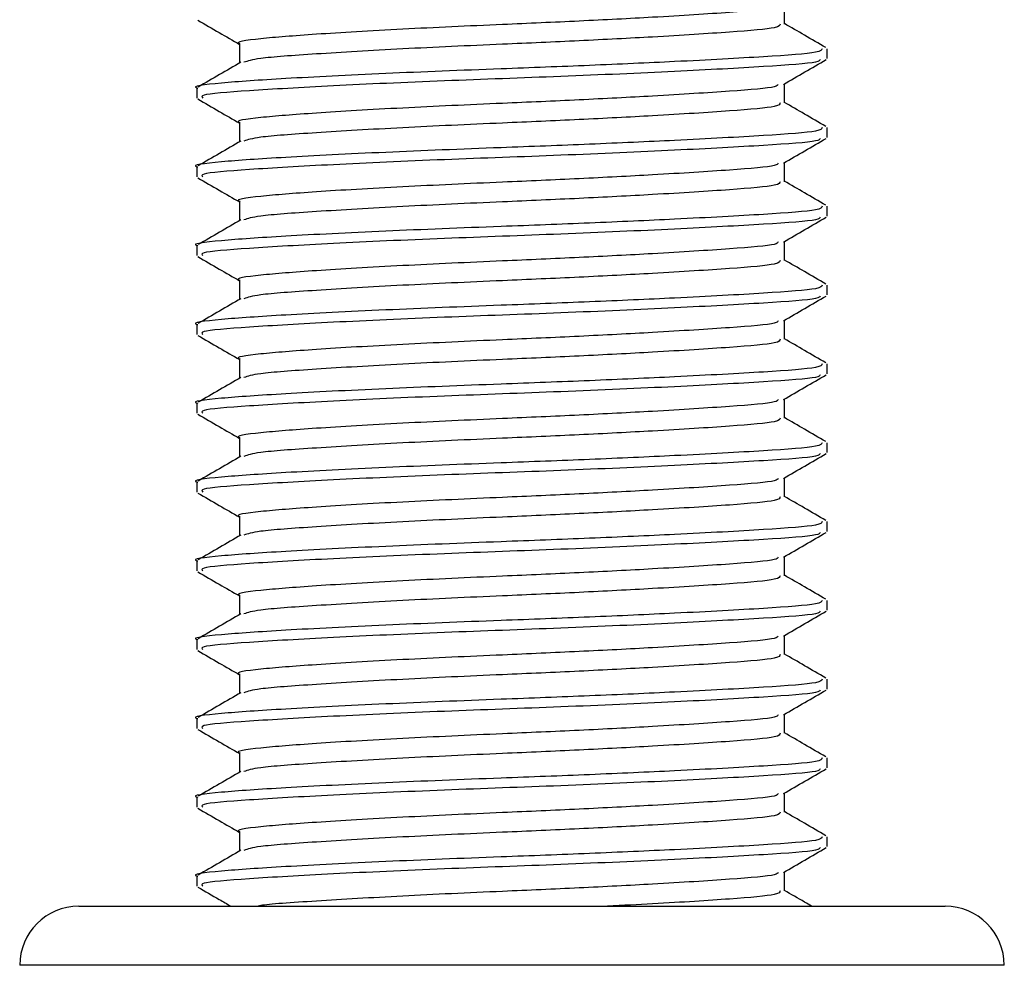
# Model space of a CAD drawing. Header units: millimetres. Extents: x 0 to 420, y 0 to 297.
# Tile 42 of 56: x 296.21 to 299.16, y 167.02 to 169.85. Entities that reach past the tile are written whole.
import ezdxf

# ---------------------------------------------------------------- set-up
doc = ezdxf.new("R2010")
doc.units = ezdxf.units.MM

msp = doc.modelspace()

# ---------------------------------------------------------------- linework, layer by layer
at = {"color": 7, "linetype": 'Continuous', "lineweight": 25}
for p, q in [((298.5041, 169.8384), (298.5041, 169.8957)), ((296.8724, 169.7794), (296.8724, 169.722)), ((298.6318, 169.7352), (298.6318, 169.7646)), ((296.7447, 169.6467), (296.7447, 169.6171)), ((298.5041, 169.6025), (298.5041, 169.6598)), ((296.8724, 169.5435), (296.8724, 169.4861)), ((298.6318, 169.4993), (298.6318, 169.5287)), ((296.7447, 169.4108), (296.7447, 169.3813)), ((298.5041, 169.3666), (298.5041, 169.4239)), ((296.8724, 169.3076), (296.8724, 169.2502)), ((298.6318, 169.2634), (298.6318, 169.2929)), ((296.7447, 169.1749), (296.7447, 169.1454)), ((298.5041, 169.1307), (298.5041, 169.188)), ((296.8724, 169.0717), (296.8724, 169.0143)), ((298.6318, 169.0275), (298.6318, 169.057)), ((296.7447, 168.939), (296.7447, 168.9095)), ((298.5041, 168.8948), (298.5041, 168.9521)), ((296.8724, 168.8358), (296.8724, 168.7784)), ((298.6318, 168.7916), (298.6318, 168.8211)), ((296.7447, 168.7031), (296.7447, 168.6736)), ((298.5041, 168.6589), (298.5041, 168.7162)), ((296.8724, 168.5999), (296.8724, 168.5425)), ((298.6318, 168.5557), (298.6318, 168.5852)), ((296.7447, 168.4672), (296.7447, 168.4377)), ((298.5041, 168.423), (298.5041, 168.4803)), ((296.8724, 168.364), (296.8724, 168.3066)), ((298.6318, 168.3198), (298.6318, 168.3493)), ((296.7447, 168.2313), (296.7447, 168.2018)), ((298.5041, 168.1871), (298.5041, 168.2444)), ((296.8724, 168.1282), (296.8724, 168.0707)), ((298.6318, 168.0839), (298.6318, 168.1134)), ((296.7447, 167.9955), (296.7447, 167.9659)), ((298.5041, 167.9512), (298.5041, 168.0086)), ((296.8724, 167.8923), (296.8724, 167.8349)), ((298.6318, 167.848), (298.6318, 167.8775)), ((296.7447, 167.7596), (296.7447, 167.73)), ((298.5041, 167.7154), (298.5041, 167.7727)), ((296.8724, 167.6564), (296.8724, 167.599)), ((298.6318, 167.6122), (298.6318, 167.6416)), ((296.7447, 167.5237), (296.7447, 167.4941)), ((298.5041, 167.4795), (298.5041, 167.5368)), ((296.8724, 167.4205), (296.8724, 167.3631)), ((298.6318, 167.3763), (298.6318, 167.4057)), ((296.7447, 167.2878), (296.7447, 167.2583)), ((298.5041, 167.2436), (298.5041, 167.3009)), ((296.3909, 167.198), (298.9849, 167.198)), ((298.9849, 167.198), (298.9856, 167.198)), ((299.1626, 167.021), (296.2139, 167.021))]:
    msp.add_line(p, q, dxfattribs=at)
for centre, start, end in [((296.3909, 167.021), 90, 180), ((298.9856, 167.021), 0, 90)]:
    msp.add_arc(centre, 0.1769, start, end, dxfattribs=at)
for points, knots in [([(298.4857, 169.8938), (298.4844, 169.8914), (298.4806, 169.884), (298.3496, 169.8734), (298.1382, 169.8599), (297.8942, 169.8472), (297.6342, 169.8359), (297.3513, 169.8232), (297.0891, 169.8076), (296.9253, 169.7946), (296.8541, 169.7847), (296.8739, 169.7796), (296.8746, 169.7794)], [0, 0, 0, 0, 0.060472, 0.182626, 0.30785, 0.404113, 0.497113, 0.6207, 0.747728, 0.869849, 0.995119, 1, 1, 1, 1]), ([(296.7475, 169.8501), (296.7688, 169.8377), (296.8105, 169.8136), (296.8521, 169.7895), (296.8724, 169.7777)], [0, 0, 0, 0, 0.513038, 1, 1, 1, 1]), ([(298.4915, 169.8384), (298.4907, 169.8347), (298.4887, 169.8261), (298.351, 169.8144), (298.1379, 169.801), (297.8942, 169.7882), (297.6344, 169.7769), (297.3501, 169.7642), (297.0937, 169.7487), (296.9216, 169.7366), (296.8967, 169.7279), (296.8856, 169.724)], [0, 0, 0, 0, 0.090008, 0.212326, 0.337718, 0.43411, 0.527236, 0.650988, 0.778186, 0.900472, 1, 1, 1, 1]), ([(298.6285, 169.7679), (298.6071, 169.7803), (298.5657, 169.8043), (298.5242, 169.8283), (298.5041, 169.8399)], [0, 0, 0, 0, 0.515208, 1, 1, 1, 1]), ([(298.6171, 169.7646), (298.6162, 169.761), (298.6139, 169.7524), (298.4547, 169.7407), (298.2083, 169.7273), (297.9265, 169.7145), (297.6257, 169.7032), (297.2986, 169.6905), (296.9954, 169.675), (296.8059, 169.662), (296.7236, 169.652), (296.7464, 169.6469), (296.7473, 169.6467)], [0, 0, 0, 0, 0.0871164, 0.2058056, 0.3274743, 0.4210023, 0.5113649, 0.6314445, 0.7548636, 0.8735215, 0.995235, 1, 1, 1, 1]), ([(296.8761, 169.7241), (296.8548, 169.7118), (296.8121, 169.687), (296.7694, 169.6623), (296.748, 169.65)], [0, 0, 0, 0, 0.499904, 1, 1, 1, 1]), ([(298.6113, 169.7321), (298.6099, 169.7295), (298.6057, 169.722), (298.4533, 169.7112), (298.1872, 169.6966), (297.8421, 169.6813), (297.4772, 169.6686), (297.1403, 169.6534), (296.8891, 169.6387), (296.7521, 169.6277), (296.7595, 169.62), (296.7622, 169.6171)], [0, 0, 0, 0, 0.06376, 0.185538, 0.310372, 0.436457, 0.557702, 0.683704, 0.808674, 0.930359, 1, 1, 1, 1]), ([(298.5009, 169.6579), (298.5222, 169.6703), (298.565, 169.695), (298.6077, 169.7198), (298.629, 169.7321)], [0, 0, 0, 0, 0.499899, 1, 1, 1, 1]), ([(298.4857, 169.658), (298.4844, 169.6555), (298.4806, 169.6481), (298.3496, 169.6375), (298.1382, 169.6241), (297.8942, 169.6113), (297.6342, 169.6), (297.3513, 169.5873), (297.0891, 169.5717), (296.9253, 169.5588), (296.8541, 169.5488), (296.8739, 169.5437), (296.8746, 169.5435)], [0, 0, 0, 0, 0.060472, 0.182626, 0.30785, 0.404113, 0.497113, 0.6207, 0.747728, 0.869849, 0.995119, 1, 1, 1, 1]), ([(296.7475, 169.6142), (296.7688, 169.6018), (296.8105, 169.5777), (296.8521, 169.5536), (296.8724, 169.5418)], [0, 0, 0, 0, 0.513038, 1, 1, 1, 1]), ([(298.4915, 169.6025), (298.4907, 169.5988), (298.4887, 169.5903), (298.351, 169.5785), (298.1379, 169.5651), (297.8942, 169.5523), (297.6344, 169.541), (297.3501, 169.5283), (297.0937, 169.5128), (296.9216, 169.5007), (296.8967, 169.492), (296.8856, 169.4881)], [0, 0, 0, 0, 0.090008, 0.212326, 0.337718, 0.43411, 0.527236, 0.650988, 0.778186, 0.900472, 1, 1, 1, 1]), ([(298.6285, 169.532), (298.6071, 169.5444), (298.5657, 169.5684), (298.5242, 169.5924), (298.5041, 169.604)], [0, 0, 0, 0, 0.515208, 1, 1, 1, 1]), ([(298.6171, 169.5287), (298.6162, 169.5251), (298.6139, 169.5165), (298.4547, 169.5048), (298.2083, 169.4914), (297.9265, 169.4786), (297.6257, 169.4673), (297.2986, 169.4546), (296.9954, 169.4391), (296.8059, 169.4261), (296.7236, 169.4161), (296.7464, 169.411), (296.7473, 169.4108)], [0, 0, 0, 0, 0.087116, 0.205806, 0.327474, 0.421002, 0.511365, 0.631445, 0.754864, 0.873521, 0.995235, 1, 1, 1, 1]), ([(296.8761, 169.4883), (296.8548, 169.4759), (296.8121, 169.4511), (296.7694, 169.4264), (296.748, 169.4141)], [0, 0, 0, 0, 0.4999039, 1, 1, 1, 1]), ([(298.6113, 169.4962), (298.6099, 169.4936), (298.6057, 169.4861), (298.4533, 169.4753), (298.1872, 169.4607), (297.8421, 169.4455), (297.4772, 169.4327), (297.1403, 169.4175), (296.8891, 169.4028), (296.7521, 169.3918), (296.7595, 169.3841), (296.7622, 169.3813)], [0, 0, 0, 0, 0.06376, 0.1855377, 0.3103724, 0.436457, 0.5577025, 0.6837036, 0.8086745, 0.9303586, 1, 1, 1, 1]), ([(298.5009, 169.422), (298.5222, 169.4344), (298.565, 169.4591), (298.6077, 169.4839), (298.629, 169.4962)], [0, 0, 0, 0, 0.499899, 1, 1, 1, 1]), ([(298.4857, 169.4221), (298.4844, 169.4196), (298.4806, 169.4123), (298.3496, 169.4016), (298.1382, 169.3882), (297.8942, 169.3754), (297.6342, 169.3641), (297.3513, 169.3514), (297.0891, 169.3359), (296.9253, 169.3229), (296.8541, 169.3129), (296.8739, 169.3078), (296.8746, 169.3076)], [0, 0, 0, 0, 0.060472, 0.182626, 0.30785, 0.404113, 0.497113, 0.6207, 0.747728, 0.869849, 0.995119, 1, 1, 1, 1]), ([(296.7475, 169.3783), (296.7688, 169.3659), (296.8105, 169.3418), (296.8521, 169.3177), (296.8724, 169.3059)], [0, 0, 0, 0, 0.513038, 1, 1, 1, 1]), ([(298.4915, 169.3666), (298.4907, 169.363), (298.4887, 169.3544), (298.351, 169.3426), (298.1379, 169.3292), (297.8942, 169.3164), (297.6344, 169.3051), (297.3501, 169.2924), (297.0937, 169.2769), (296.9216, 169.2648), (296.8967, 169.2561), (296.8856, 169.2522)], [0, 0, 0, 0, 0.090008, 0.212326, 0.337718, 0.43411, 0.527236, 0.650988, 0.778186, 0.900472, 1, 1, 1, 1]), ([(298.6285, 169.2961), (298.6071, 169.3085), (298.5657, 169.3325), (298.5242, 169.3565), (298.5041, 169.3681)], [0, 0, 0, 0, 0.5152084, 1, 1, 1, 1]), ([(298.6171, 169.2929), (298.6162, 169.2892), (298.6139, 169.2806), (298.4547, 169.2689), (298.2083, 169.2555), (297.9265, 169.2427), (297.6257, 169.2314), (297.2986, 169.2187), (296.9954, 169.2032), (296.8059, 169.1902), (296.7236, 169.1802), (296.7464, 169.1751), (296.7473, 169.1749)], [0, 0, 0, 0, 0.087116, 0.205806, 0.327474, 0.421002, 0.511365, 0.631445, 0.754864, 0.873521, 0.995235, 1, 1, 1, 1]), ([(296.8761, 169.2524), (296.8548, 169.24), (296.8121, 169.2153), (296.7694, 169.1905), (296.748, 169.1782)], [0, 0, 0, 0, 0.499904, 1, 1, 1, 1]), ([(298.6113, 169.2603), (298.6099, 169.2577), (298.6057, 169.2502), (298.4533, 169.2394), (298.1872, 169.2248), (297.8421, 169.2096), (297.4772, 169.1968), (297.1403, 169.1816), (296.8891, 169.1669), (296.7521, 169.1559), (296.7595, 169.1482), (296.7622, 169.1454)], [0, 0, 0, 0, 0.06376, 0.1855377, 0.3103724, 0.436457, 0.5577025, 0.6837036, 0.8086745, 0.9303586, 1, 1, 1, 1]), ([(298.5009, 169.1861), (298.5222, 169.1985), (298.565, 169.2232), (298.6077, 169.248), (298.629, 169.2603)], [0, 0, 0, 0, 0.499899, 1, 1, 1, 1]), ([(298.4857, 169.1862), (298.4844, 169.1837), (298.4806, 169.1764), (298.3496, 169.1657), (298.1382, 169.1523), (297.8942, 169.1395), (297.6342, 169.1282), (297.3513, 169.1155), (297.0891, 169.1), (296.9253, 169.087), (296.8541, 169.077), (296.8739, 169.0719), (296.8746, 169.0717)], [0, 0, 0, 0, 0.060472, 0.182626, 0.30785, 0.404113, 0.497113, 0.6207, 0.747728, 0.869849, 0.995119, 1, 1, 1, 1]), ([(296.7475, 169.1424), (296.7688, 169.13), (296.8105, 169.1059), (296.8521, 169.0818), (296.8724, 169.0701)], [0, 0, 0, 0, 0.513038, 1, 1, 1, 1]), ([(298.4915, 169.1307), (298.4907, 169.1271), (298.4887, 169.1185), (298.351, 169.1067), (298.1379, 169.0933), (297.8942, 169.0805), (297.6344, 169.0693), (297.3501, 169.0566), (297.0937, 169.041), (296.9216, 169.0289), (296.8967, 169.0202), (296.8856, 169.0163)], [0, 0, 0, 0, 0.090008, 0.212326, 0.337718, 0.43411, 0.527236, 0.650988, 0.778186, 0.900472, 1, 1, 1, 1]), ([(298.6285, 169.0602), (298.6071, 169.0726), (298.5657, 169.0966), (298.5242, 169.1206), (298.5041, 169.1322)], [0, 0, 0, 0, 0.5152084, 1, 1, 1, 1]), ([(298.6171, 169.057), (298.6162, 169.0533), (298.6139, 169.0448), (298.4547, 169.033), (298.2083, 169.0196), (297.9265, 169.0068), (297.6257, 168.9955), (297.2986, 168.9828), (296.9954, 168.9673), (296.8059, 168.9543), (296.7236, 168.9443), (296.7464, 168.9392), (296.7473, 168.939)], [0, 0, 0, 0, 0.087116, 0.205806, 0.327474, 0.421002, 0.511365, 0.631445, 0.754864, 0.873521, 0.995235, 1, 1, 1, 1]), ([(296.8761, 169.0165), (296.8548, 169.0041), (296.8121, 168.9794), (296.7694, 168.9546), (296.748, 168.9423)], [0, 0, 0, 0, 0.499904, 1, 1, 1, 1]), ([(298.6113, 169.0244), (298.6099, 169.0218), (298.6057, 169.0143), (298.4533, 169.0035), (298.1872, 168.9889), (297.8421, 168.9737), (297.4772, 168.9609), (297.1403, 168.9457), (296.8891, 168.931), (296.7521, 168.9201), (296.7595, 168.9123), (296.7622, 168.9095)], [0, 0, 0, 0, 0.06376, 0.1855377, 0.3103724, 0.436457, 0.5577025, 0.6837036, 0.8086745, 0.9303586, 1, 1, 1, 1]), ([(298.5009, 168.9502), (298.5222, 168.9626), (298.565, 168.9874), (298.6077, 169.0121), (298.629, 169.0244)], [0, 0, 0, 0, 0.499899, 1, 1, 1, 1]), ([(298.4857, 168.9503), (298.4844, 168.9478), (298.4806, 168.9405), (298.3496, 168.9298), (298.1382, 168.9164), (297.8942, 168.9036), (297.6342, 168.8923), (297.3513, 168.8796), (297.0891, 168.8641), (296.9253, 168.8511), (296.8541, 168.8411), (296.8739, 168.836), (296.8746, 168.8358)], [0, 0, 0, 0, 0.060472, 0.182626, 0.30785, 0.404113, 0.497113, 0.6207, 0.747728, 0.869849, 0.995119, 1, 1, 1, 1]), ([(296.7475, 168.9065), (296.7688, 168.8941), (296.8105, 168.87), (296.8521, 168.8459), (296.8724, 168.8342)], [0, 0, 0, 0, 0.513038, 1, 1, 1, 1]), ([(298.4915, 168.8948), (298.4907, 168.8912), (298.4887, 168.8826), (298.351, 168.8708), (298.1379, 168.8574), (297.8942, 168.8446), (297.6344, 168.8334), (297.3501, 168.8207), (297.0937, 168.8051), (296.9216, 168.793), (296.8967, 168.7843), (296.8856, 168.7804)], [0, 0, 0, 0, 0.0900083, 0.2123263, 0.3377184, 0.4341099, 0.5272356, 0.6509881, 0.7781862, 0.9004719, 1, 1, 1, 1]), ([(298.6285, 168.8243), (298.6071, 168.8367), (298.5657, 168.8607), (298.5242, 168.8847), (298.5041, 168.8964)], [0, 0, 0, 0, 0.515208, 1, 1, 1, 1]), ([(298.6171, 168.8211), (298.6162, 168.8174), (298.6139, 168.8089), (298.4547, 168.7971), (298.2083, 168.7837), (297.9265, 168.7709), (297.6257, 168.7597), (297.2986, 168.747), (296.9954, 168.7314), (296.8059, 168.7184), (296.7236, 168.7084), (296.7464, 168.7033), (296.7473, 168.7031)], [0, 0, 0, 0, 0.087116, 0.205806, 0.327474, 0.421002, 0.511365, 0.631445, 0.754864, 0.873521, 0.995235, 1, 1, 1, 1]), ([(296.8761, 168.7806), (296.8548, 168.7682), (296.8121, 168.7435), (296.7694, 168.7188), (296.748, 168.7064)], [0, 0, 0, 0, 0.499904, 1, 1, 1, 1]), ([(298.6113, 168.7885), (298.6099, 168.7859), (298.6057, 168.7784), (298.4533, 168.7676), (298.1872, 168.753), (297.8421, 168.7378), (297.4772, 168.725), (297.1403, 168.7098), (296.8891, 168.6951), (296.7521, 168.6842), (296.7595, 168.6764), (296.7622, 168.6736)], [0, 0, 0, 0, 0.06376, 0.185538, 0.310372, 0.436457, 0.557702, 0.683704, 0.808674, 0.930359, 1, 1, 1, 1]), ([(298.5009, 168.7144), (298.5222, 168.7267), (298.565, 168.7515), (298.6077, 168.7762), (298.629, 168.7886)], [0, 0, 0, 0, 0.4998993, 1, 1, 1, 1]), ([(298.4857, 168.7144), (298.4844, 168.712), (298.4806, 168.7046), (298.3496, 168.6939), (298.1382, 168.6805), (297.8942, 168.6677), (297.6342, 168.6565), (297.3513, 168.6437), (297.0891, 168.6282), (296.9253, 168.6152), (296.8541, 168.6052), (296.8739, 168.6001), (296.8746, 168.5999)], [0, 0, 0, 0, 0.060472, 0.182626, 0.30785, 0.404113, 0.497113, 0.6207, 0.747728, 0.869849, 0.995119, 1, 1, 1, 1]), ([(296.7475, 168.6706), (296.7688, 168.6583), (296.8105, 168.6341), (296.8521, 168.61), (296.8724, 168.5983)], [0, 0, 0, 0, 0.513038, 1, 1, 1, 1]), ([(298.4915, 168.6589), (298.4907, 168.6553), (298.4887, 168.6467), (298.351, 168.6349), (298.1379, 168.6215), (297.8942, 168.6088), (297.6344, 168.5975), (297.3501, 168.5848), (297.0937, 168.5692), (296.9216, 168.5572), (296.8967, 168.5484), (296.8856, 168.5445)], [0, 0, 0, 0, 0.0900083, 0.2123263, 0.3377184, 0.4341099, 0.5272356, 0.6509881, 0.7781862, 0.9004719, 1, 1, 1, 1]), ([(298.6285, 168.5885), (298.6071, 168.6008), (298.5657, 168.6248), (298.5242, 168.6488), (298.5041, 168.6605)], [0, 0, 0, 0, 0.5152084, 1, 1, 1, 1]), ([(298.6171, 168.5852), (298.6162, 168.5816), (298.6139, 168.573), (298.4547, 168.5612), (298.2083, 168.5478), (297.9265, 168.535), (297.6257, 168.5238), (297.2986, 168.5111), (296.9954, 168.4955), (296.8059, 168.4825), (296.7236, 168.4726), (296.7464, 168.4674), (296.7473, 168.4672)], [0, 0, 0, 0, 0.087116, 0.205806, 0.327474, 0.421002, 0.511365, 0.631445, 0.754864, 0.873521, 0.995235, 1, 1, 1, 1]), ([(296.8761, 168.5447), (296.8548, 168.5323), (296.8121, 168.5076), (296.7694, 168.4829), (296.748, 168.4705)], [0, 0, 0, 0, 0.499904, 1, 1, 1, 1]), ([(298.6113, 168.5526), (298.6099, 168.5501), (298.6057, 168.5425), (298.4533, 168.5317), (298.1872, 168.5171), (297.8421, 168.5019), (297.4772, 168.4891), (297.1403, 168.4739), (296.8891, 168.4593), (296.7521, 168.4483), (296.7595, 168.4405), (296.7622, 168.4377)], [0, 0, 0, 0, 0.06376, 0.185538, 0.310372, 0.436457, 0.557702, 0.683704, 0.808674, 0.930359, 1, 1, 1, 1]), ([(298.5009, 168.4785), (298.5222, 168.4908), (298.565, 168.5156), (298.6077, 168.5403), (298.629, 168.5527)], [0, 0, 0, 0, 0.499899, 1, 1, 1, 1]), ([(298.4857, 168.4785), (298.4844, 168.4761), (298.4806, 168.4687), (298.3496, 168.458), (298.1382, 168.4446), (297.8942, 168.4318), (297.6342, 168.4206), (297.3513, 168.4079), (297.0891, 168.3923), (296.9253, 168.3793), (296.8541, 168.3694), (296.8739, 168.3642), (296.8746, 168.364)], [0, 0, 0, 0, 0.060472, 0.182626, 0.30785, 0.404113, 0.497113, 0.6207, 0.747728, 0.869849, 0.995119, 1, 1, 1, 1]), ([(296.7475, 168.4347), (296.7688, 168.4224), (296.8105, 168.3983), (296.8521, 168.3741), (296.8724, 168.3624)], [0, 0, 0, 0, 0.513038, 1, 1, 1, 1]), ([(298.4915, 168.423), (298.4907, 168.4194), (298.4887, 168.4108), (298.351, 168.399), (298.1379, 168.3856), (297.8942, 168.3729), (297.6344, 168.3616), (297.3501, 168.3489), (297.0937, 168.3333), (296.9216, 168.3213), (296.8967, 168.3126), (296.8856, 168.3086)], [0, 0, 0, 0, 0.090008, 0.212326, 0.337718, 0.43411, 0.527236, 0.650988, 0.778186, 0.900472, 1, 1, 1, 1]), ([(298.6285, 168.3526), (298.6071, 168.3649), (298.5657, 168.3889), (298.5242, 168.4129), (298.5041, 168.4246)], [0, 0, 0, 0, 0.515208, 1, 1, 1, 1]), ([(298.6171, 168.3493), (298.6162, 168.3457), (298.6139, 168.3371), (298.4547, 168.3253), (298.2083, 168.3119), (297.9265, 168.2991), (297.6257, 168.2879), (297.2986, 168.2752), (296.9954, 168.2596), (296.8059, 168.2466), (296.7236, 168.2367), (296.7464, 168.2315), (296.7473, 168.2313)], [0, 0, 0, 0, 0.087116, 0.205806, 0.327474, 0.421002, 0.511365, 0.631445, 0.754864, 0.873521, 0.995235, 1, 1, 1, 1]), ([(296.8761, 168.3088), (296.8548, 168.2964), (296.8121, 168.2717), (296.7694, 168.247), (296.748, 168.2346)], [0, 0, 0, 0, 0.499904, 1, 1, 1, 1]), ([(298.6113, 168.3168), (298.6099, 168.3142), (298.6057, 168.3067), (298.4533, 168.2958), (298.1872, 168.2813), (297.8421, 168.266), (297.4772, 168.2532), (297.1403, 168.238), (296.8891, 168.2234), (296.7521, 168.2124), (296.7595, 168.2046), (296.7622, 168.2018)], [0, 0, 0, 0, 0.06376, 0.185538, 0.310372, 0.436457, 0.557702, 0.683704, 0.808674, 0.930359, 1, 1, 1, 1]), ([(298.5009, 168.2426), (298.5222, 168.2549), (298.565, 168.2797), (298.6077, 168.3044), (298.629, 168.3168)], [0, 0, 0, 0, 0.499899, 1, 1, 1, 1]), ([(298.4857, 168.2426), (298.4844, 168.2402), (298.4806, 168.2328), (298.3496, 168.2221), (298.1382, 168.2087), (297.8942, 168.1959), (297.6342, 168.1847), (297.3513, 168.172), (297.0891, 168.1564), (296.9253, 168.1434), (296.8541, 168.1335), (296.8739, 168.1283), (296.8746, 168.1281)], [0, 0, 0, 0, 0.060472, 0.182626, 0.30785, 0.404113, 0.497113, 0.6207, 0.747728, 0.869849, 0.995119, 1, 1, 1, 1]), ([(296.7475, 168.1988), (296.7688, 168.1865), (296.8105, 168.1624), (296.8521, 168.1382), (296.8724, 168.1265)], [0, 0, 0, 0, 0.513038, 1, 1, 1, 1]), ([(298.4915, 168.1872), (298.4907, 168.1835), (298.4887, 168.1749), (298.351, 168.1631), (298.1379, 168.1498), (297.8942, 168.137), (297.6344, 168.1257), (297.3501, 168.113), (297.0937, 168.0974), (296.9216, 168.0854), (296.8967, 168.0767), (296.8856, 168.0728)], [0, 0, 0, 0, 0.090008, 0.212326, 0.337718, 0.43411, 0.527236, 0.650988, 0.778186, 0.900472, 1, 1, 1, 1]), ([(298.6285, 168.1167), (298.6071, 168.129), (298.5657, 168.153), (298.5242, 168.177), (298.5041, 168.1887)], [0, 0, 0, 0, 0.515208, 1, 1, 1, 1]), ([(298.6171, 168.1134), (298.6162, 168.1098), (298.6139, 168.1012), (298.4547, 168.0894), (298.2083, 168.076), (297.9265, 168.0633), (297.6257, 168.052), (297.2986, 168.0393), (296.9954, 168.0237), (296.8059, 168.0107), (296.7236, 168.0008), (296.7464, 167.9957), (296.7473, 167.9955)], [0, 0, 0, 0, 0.087116, 0.205806, 0.327474, 0.421002, 0.511365, 0.631445, 0.754864, 0.873521, 0.995235, 1, 1, 1, 1]), ([(296.8761, 168.0729), (296.8548, 168.0606), (296.8121, 168.0358), (296.7694, 168.0111), (296.748, 167.9987)], [0, 0, 0, 0, 0.499904, 1, 1, 1, 1]), ([(298.6113, 168.0809), (298.6099, 168.0783), (298.6057, 168.0708), (298.4533, 168.06), (298.1872, 168.0454), (297.8421, 168.0301), (297.4772, 168.0173), (297.1403, 168.0021), (296.8891, 167.9875), (296.7521, 167.9765), (296.7595, 167.9687), (296.7622, 167.9659)], [0, 0, 0, 0, 0.06376, 0.185538, 0.310372, 0.436457, 0.557702, 0.683704, 0.808674, 0.930359, 1, 1, 1, 1]), ([(298.5009, 168.0067), (298.5222, 168.0191), (298.565, 168.0438), (298.6077, 168.0685), (298.629, 168.0809)], [0, 0, 0, 0, 0.499899, 1, 1, 1, 1]), ([(298.4857, 168.0067), (298.4844, 168.0043), (298.4806, 167.9969), (298.3496, 167.9862), (298.1382, 167.9728), (297.8942, 167.9601), (297.6342, 167.9488), (297.3513, 167.9361), (297.0891, 167.9205), (296.9253, 167.9075), (296.8541, 167.8976), (296.8739, 167.8925), (296.8746, 167.8923)], [0, 0, 0, 0, 0.060472, 0.182626, 0.30785, 0.404113, 0.497113, 0.6207, 0.747728, 0.869849, 0.995119, 1, 1, 1, 1]), ([(296.7475, 167.9629), (296.7688, 167.9506), (296.8105, 167.9265), (296.8521, 167.9024), (296.8724, 167.8906)], [0, 0, 0, 0, 0.513038, 1, 1, 1, 1]), ([(298.4915, 167.9513), (298.4907, 167.9476), (298.4887, 167.939), (298.351, 167.9273), (298.1379, 167.9139), (297.8942, 167.9011), (297.6344, 167.8898), (297.3501, 167.8771), (297.0937, 167.8615), (296.9216, 167.8495), (296.8967, 167.8408), (296.8856, 167.8369)], [0, 0, 0, 0, 0.090008, 0.212326, 0.337718, 0.43411, 0.527236, 0.650988, 0.778186, 0.900472, 1, 1, 1, 1]), ([(298.6285, 167.8808), (298.6071, 167.8931), (298.5657, 167.9171), (298.5242, 167.9412), (298.5041, 167.9528)], [0, 0, 0, 0, 0.515208, 1, 1, 1, 1]), ([(298.6171, 167.8775), (298.6162, 167.8739), (298.6139, 167.8653), (298.4547, 167.8535), (298.2083, 167.8401), (297.9265, 167.8274), (297.6257, 167.8161), (297.2986, 167.8034), (296.9954, 167.7878), (296.8059, 167.7748), (296.7236, 167.7649), (296.7464, 167.7598), (296.7473, 167.7596)], [0, 0, 0, 0, 0.087116, 0.205806, 0.327474, 0.421002, 0.511365, 0.631445, 0.754864, 0.873521, 0.995235, 1, 1, 1, 1]), ([(296.8761, 167.837), (296.8548, 167.8247), (296.8121, 167.7999), (296.7694, 167.7752), (296.748, 167.7628)], [0, 0, 0, 0, 0.499904, 1, 1, 1, 1]), ([(298.6113, 167.845), (298.6099, 167.8424), (298.6057, 167.8349), (298.4533, 167.8241), (298.1872, 167.8095), (297.8421, 167.7942), (297.4772, 167.7814), (297.1403, 167.7663), (296.8891, 167.7516), (296.7521, 167.7406), (296.7595, 167.7329), (296.7622, 167.73)], [0, 0, 0, 0, 0.06376, 0.185538, 0.310372, 0.436457, 0.557702, 0.683704, 0.808674, 0.930359, 1, 1, 1, 1]), ([(298.5009, 167.7708), (298.5222, 167.7832), (298.565, 167.8079), (298.6077, 167.8326), (298.629, 167.845)], [0, 0, 0, 0, 0.499899, 1, 1, 1, 1]), ([(298.4857, 167.7708), (298.4844, 167.7684), (298.4806, 167.761), (298.3496, 167.7504), (298.1382, 167.7369), (297.8942, 167.7242), (297.6342, 167.7129), (297.3513, 167.7002), (297.0891, 167.6846), (296.9253, 167.6716), (296.8541, 167.6617), (296.8739, 167.6566), (296.8746, 167.6564)], [0, 0, 0, 0, 0.060472, 0.182626, 0.30785, 0.404113, 0.497113, 0.6207, 0.747728, 0.869849, 0.995119, 1, 1, 1, 1]), ([(296.7475, 167.7271), (296.7688, 167.7147), (296.8105, 167.6906), (296.8521, 167.6665), (296.8724, 167.6547)], [0, 0, 0, 0, 0.513038, 1, 1, 1, 1]), ([(298.4915, 167.7154), (298.4907, 167.7117), (298.4887, 167.7031), (298.351, 167.6914), (298.1379, 167.678), (297.8942, 167.6652), (297.6344, 167.6539), (297.3501, 167.6412), (297.0937, 167.6257), (296.9216, 167.6136), (296.8967, 167.6049), (296.8856, 167.601)], [0, 0, 0, 0, 0.090008, 0.212326, 0.337718, 0.43411, 0.527236, 0.650988, 0.778186, 0.900472, 1, 1, 1, 1]), ([(298.6285, 167.6449), (298.6071, 167.6573), (298.5657, 167.6813), (298.5242, 167.7053), (298.5041, 167.7169)], [0, 0, 0, 0, 0.515208, 1, 1, 1, 1]), ([(298.6171, 167.6416), (298.6162, 167.638), (298.6139, 167.6294), (298.4547, 167.6177), (298.2083, 167.6043), (297.9265, 167.5915), (297.6257, 167.5802), (297.2986, 167.5675), (296.9954, 167.552), (296.8059, 167.539), (296.7236, 167.529), (296.7464, 167.5239), (296.7473, 167.5237)], [0, 0, 0, 0, 0.087116, 0.205806, 0.327474, 0.421002, 0.511365, 0.631445, 0.754864, 0.873521, 0.995235, 1, 1, 1, 1]), ([(296.8761, 167.6011), (296.8548, 167.5888), (296.8121, 167.564), (296.7694, 167.5393), (296.748, 167.527)], [0, 0, 0, 0, 0.499904, 1, 1, 1, 1]), ([(298.6113, 167.6091), (298.6099, 167.6065), (298.6057, 167.599), (298.4533, 167.5882), (298.1872, 167.5736), (297.8421, 167.5583), (297.4772, 167.5456), (297.1403, 167.5304), (296.8891, 167.5157), (296.7521, 167.5047), (296.7595, 167.497), (296.7622, 167.4941)], [0, 0, 0, 0, 0.06376, 0.185538, 0.310372, 0.436457, 0.557702, 0.683704, 0.808674, 0.930359, 1, 1, 1, 1]), ([(298.5009, 167.5349), (298.5222, 167.5473), (298.565, 167.572), (298.6077, 167.5967), (298.629, 167.6091)], [0, 0, 0, 0, 0.499899, 1, 1, 1, 1]), ([(298.4857, 167.535), (298.4844, 167.5325), (298.4806, 167.5251), (298.3496, 167.5145), (298.1382, 167.5011), (297.8942, 167.4883), (297.6342, 167.477), (297.3513, 167.4643), (297.0891, 167.4487), (296.9253, 167.4358), (296.8541, 167.4258), (296.8739, 167.4207), (296.8746, 167.4205)], [0, 0, 0, 0, 0.060472, 0.182626, 0.30785, 0.404113, 0.497113, 0.6207, 0.747728, 0.869849, 0.995119, 1, 1, 1, 1]), ([(296.7475, 167.4912), (296.7688, 167.4788), (296.8105, 167.4547), (296.8521, 167.4306), (296.8724, 167.4188)], [0, 0, 0, 0, 0.513038, 1, 1, 1, 1]), ([(298.4915, 167.4795), (298.4907, 167.4758), (298.4887, 167.4673), (298.351, 167.4555), (298.1379, 167.4421), (297.8942, 167.4293), (297.6344, 167.418), (297.3501, 167.4053), (297.0937, 167.3898), (296.9216, 167.3777), (296.8967, 167.369), (296.8856, 167.3651)], [0, 0, 0, 0, 0.0900083, 0.2123263, 0.3377184, 0.4341099, 0.5272356, 0.6509881, 0.7781862, 0.9004719, 1, 1, 1, 1]), ([(298.6285, 167.409), (298.6071, 167.4214), (298.5657, 167.4454), (298.5242, 167.4694), (298.5041, 167.481)], [0, 0, 0, 0, 0.515208, 1, 1, 1, 1]), ([(298.6171, 167.4057), (298.6162, 167.4021), (298.6139, 167.3935), (298.4547, 167.3818), (298.2083, 167.3684), (297.9265, 167.3556), (297.6257, 167.3443), (297.2986, 167.3316), (296.9954, 167.3161), (296.8059, 167.3031), (296.7236, 167.2931), (296.7464, 167.288), (296.7473, 167.2878)], [0, 0, 0, 0, 0.087116, 0.205806, 0.327474, 0.421002, 0.511365, 0.631445, 0.754864, 0.873521, 0.995235, 1, 1, 1, 1]), ([(296.8761, 167.3653), (296.8548, 167.3529), (296.8121, 167.3281), (296.7694, 167.3034), (296.748, 167.2911)], [0, 0, 0, 0, 0.499904, 1, 1, 1, 1]), ([(298.6113, 167.3732), (298.6099, 167.3706), (298.6057, 167.3631), (298.4533, 167.3523), (298.1872, 167.3377), (297.8421, 167.3225), (297.4772, 167.3097), (297.1403, 167.2945), (296.8891, 167.2798), (296.7521, 167.2688), (296.7595, 167.2611), (296.7622, 167.2583)], [0, 0, 0, 0, 0.06376, 0.185538, 0.310372, 0.436457, 0.557702, 0.683704, 0.808674, 0.930359, 1, 1, 1, 1]), ([(298.5009, 167.299), (298.5222, 167.3114), (298.565, 167.3361), (298.6077, 167.3609), (298.629, 167.3732)], [0, 0, 0, 0, 0.499899, 1, 1, 1, 1]), ([(298.4857, 167.2991), (298.4844, 167.2966), (298.4806, 167.2893), (298.3496, 167.2786), (298.1382, 167.2652), (297.8941, 167.2524), (297.6347, 167.2411), (297.3487, 167.2284), (297.0987, 167.2128), (296.952, 167.2039), (296.9308, 167.1985), (296.9285, 167.198)], [0, 0, 0, 0, 0.068345, 0.206403, 0.34793, 0.456724, 0.561833, 0.70151, 0.845075, 0.983096, 1, 1, 1, 1]), ([(296.7475, 167.2553), (296.7688, 167.2429), (296.8018, 167.2238), (296.8348, 167.2047), (296.8465, 167.198)], [0, 0, 0, 0, 0.647301, 1, 1, 1, 1]), ([(298.4915, 167.2436), (298.4907, 167.24), (298.4889, 167.2314), (298.35, 167.2196), (298.1641, 167.2076), (298.0204, 167.2003), (297.9745, 167.198)], [0, 0, 0, 0, 0.22691, 0.535274, 0.851387, 1, 1, 1, 1]), ([(298.5856, 167.198), (298.5785, 167.202), (298.5514, 167.2178), (298.5242, 167.2335), (298.5041, 167.2451)], [0, 0, 0, 0, 0.259906, 1, 1, 1, 1])]:
    msp.add_open_spline(points, degree=3, knots=knots, dxfattribs=at)

doc.saveas('drawing.dxf')
